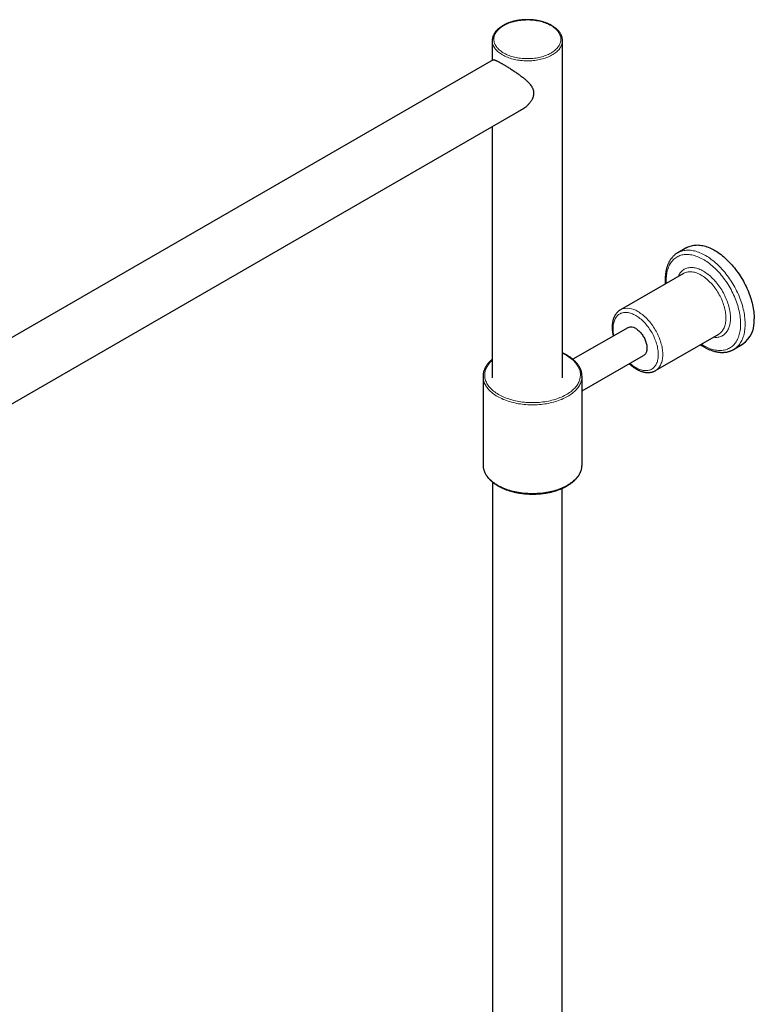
# Model space of a CAD drawing. Header units: millimetres. Extents: x 8 to 2418, y 12 to 2371.
# Tile 36 of 38: x 2122 to 2353, y 962 to 1271. Entities that reach past the tile are written whole.
import ezdxf

# ---------------------------------------------------------------- set-up
doc = ezdxf.new("R2010")
doc.units = ezdxf.units.MM

msp = doc.modelspace()

# ---------------------------------------------------------------- linework, layer by layer
at = {"color": 7, "linetype": 'Continuous', "lineweight": 30}
for p, q in [((2270.43, 1264.17), (2270.43, 1258.01)), ((2270.43, 1264.16), (2270.43, 1264.17)), ((2292.43, 1158.43), (2292.43, 1264.17)), ((2270.75, 1258.19), (2007.41, 1106.17)), ((2011.09, 1087.51), (2280.4, 1242.98)), ((2270.43, 1237.22), (2270.43, 1158.43)), ((2331.37, 1199.3), (2328.54, 1197.67)), ((2330.38, 1191.22), (2310.58, 1179.79)), ((2310.58, 1179.79), (2310.59, 1179.8)), ((2312.87, 1174.19), (2295.7, 1164.28)), ((2321.58, 1160.74), (2341.38, 1172.17)), ((2346.04, 1167.36), (2348.87, 1168.99)), ((2346.04, 1167.36), (2346.04, 1167.35)), ((2298.56, 1154.38), (2317.87, 1165.53)), ((2267.56, 1158.96), (2267.56, 1131.2)), ((2298.56, 1131.2), (2298.56, 1158.96)), ((2270.48, 1125.82), (2270.48, 382.71)), ((2292.38, 382.71), (2292.38, 1123.87))]:
    msp.add_line(p, q, dxfattribs=at)
at = {"color": 252, "linetype": 'Continuous', "lineweight": 0, "flags": 128}
for points in [[(2288.86, 1268.86), (2288.5, 1269.06), (2288.13, 1269.24), (2287.75, 1269.42), (2287.35, 1269.58), (2286.94, 1269.74), (2286.52, 1269.88), (2286.09, 1270.01), (2285.65, 1270.13), (2285.19, 1270.24), (2284.73, 1270.33), (2284.27, 1270.41), (2283.79, 1270.48), (2283.32, 1270.54), (2282.83, 1270.59), (2282.35, 1270.62), (2281.86, 1270.64), (2281.37, 1270.64), (2280.88, 1270.63), (2280.4, 1270.61), (2279.91, 1270.58), (2279.43, 1270.53), (2278.95, 1270.47), (2278.48, 1270.4), (2278.01, 1270.31), (2277.56, 1270.21), (2277.11, 1270.1), (2276.67, 1269.98), (2276.23, 1269.85), (2275.82, 1269.7), (2275.41, 1269.54), (2275.02, 1269.38), (2274.64, 1269.2), (2274.27, 1269.01), (2273.92, 1268.81), (2273.59, 1268.61), (2273.27, 1268.39), (2272.97, 1268.17), (2272.69, 1267.94), (2272.43, 1267.7), (2272.19, 1267.46), (2271.97, 1267.2), (2271.77, 1266.95), (2271.59, 1266.68), (2271.43, 1266.42), (2271.29, 1266.15), (2271.17, 1265.87), (2271.08, 1265.6), (2271.01, 1265.32), (2270.96, 1265.04), (2270.94, 1264.75), (2270.93, 1264.47), (2270.95, 1264.19), (2271, 1263.91), (2271.06, 1263.63), (2271.15, 1263.35), (2271.26, 1263.08), (2271.39, 1262.81), (2271.54, 1262.54), (2271.72, 1262.28), (2271.92, 1262.02), (2272.13, 1261.76), (2272.37, 1261.52), (2272.63, 1261.28), (2272.9, 1261.04), (2273.2, 1260.82), (2273.51, 1260.6), (2273.84, 1260.39), (2274.18, 1260.19), (2274.54, 1260), (2274.92, 1259.82), (2275.31, 1259.65), (2275.71, 1259.49), (2276.13, 1259.35), (2276.56, 1259.21), (2276.99, 1259.08), (2277.44, 1258.97), (2277.9, 1258.87), (2278.36, 1258.78), (2278.83, 1258.71), (2279.31, 1258.64), (2279.79, 1258.59), (2280.27, 1258.55), (2280.76, 1258.53), (2281.25, 1258.52), (2281.74, 1258.52), (2282.23, 1258.53), (2282.71, 1258.56), (2283.2, 1258.6), (2283.67, 1258.66), (2284.15, 1258.72), (2284.62, 1258.8), (2285.08, 1258.89), (2285.53, 1259), (2285.98, 1259.12), (2286.42, 1259.24), (2286.84, 1259.38), (2287.25, 1259.53), (2287.65, 1259.7), (2288.04, 1259.87), (2288.41, 1260.05), (2288.77, 1260.24), (2289.11, 1260.44), (2289.44, 1260.66), (2289.74, 1260.87), (2290.03, 1261.1), (2290.3, 1261.34), (2290.56, 1261.58), (2290.79, 1261.83), (2291, 1262.08), (2291.19, 1262.34), (2291.36, 1262.61), (2291.51, 1262.87), (2291.63, 1263.15), (2291.74, 1263.42), (2291.82, 1263.7), (2291.88, 1263.98), (2291.92, 1264.26), (2291.93, 1264.54), (2291.92, 1264.83), (2291.89, 1265.11), (2291.84, 1265.39), (2291.76, 1265.67), (2291.66, 1265.94), (2291.54, 1266.22), (2291.4, 1266.49), (2291.23, 1266.75), (2291.05, 1267.01), (2290.84, 1267.27), (2290.62, 1267.52), (2290.37, 1267.76), (2290.1, 1268), (2289.82, 1268.23), (2289.51, 1268.45), (2289.19, 1268.66), (2288.86, 1268.86)], [(2292.43, 1264.17), (2292.43, 1263.95), (2292.4, 1263.66), (2292.35, 1263.38), (2292.27, 1263.09), (2292.18, 1262.81), (2292.06, 1262.53), (2291.92, 1262.25), (2291.75, 1261.98), (2291.57, 1261.71), (2291.37, 1261.44), (2291.14, 1261.18), (2290.9, 1260.93), (2290.63, 1260.69), (2290.35, 1260.45), (2290.04, 1260.22), (2289.72, 1260), (2289.39, 1259.78), (2289.03, 1259.58), (2288.66, 1259.38), (2288.28, 1259.2), (2287.88, 1259.02), (2287.46, 1258.86), (2287.04, 1258.71), (2286.6, 1258.57), (2286.16, 1258.44), (2285.7, 1258.32), (2285.23, 1258.21), (2284.76, 1258.12), (2284.28, 1258.04), (2283.79, 1257.97), (2283.3, 1257.91), (2282.81, 1257.87), (2282.31, 1257.84), (2281.81, 1257.82), (2281.31, 1257.82), (2280.81, 1257.83), (2280.31, 1257.85), (2279.81, 1257.89), (2279.32, 1257.94), (2278.83, 1258), (2278.34, 1258.08), (2277.87, 1258.16), (2277.4, 1258.26), (2276.94, 1258.37), (2276.48, 1258.5), (2276.04, 1258.64), (2275.61, 1258.78), (2275.19, 1258.94), (2274.79, 1259.11), (2274.39, 1259.29), (2274.02, 1259.48), (2273.65, 1259.68), (2273.31, 1259.89), (2272.98, 1260.11), (2272.67, 1260.33), (2272.37, 1260.57), (2272.1, 1260.81), (2271.84, 1261.06), (2271.61, 1261.31), (2271.39, 1261.57), (2271.2, 1261.84), (2271.03, 1262.11), (2270.87, 1262.39), (2270.74, 1262.67), (2270.64, 1262.95), (2270.55, 1263.23), (2270.49, 1263.52), (2270.45, 1263.81), (2270.43, 1264.1), (2270.43, 1264.16)], [(2328.55, 1197.67), (2328.78, 1197.8), (2329.11, 1197.96), (2329.45, 1198.09), (2329.8, 1198.21), (2330.17, 1198.31), (2330.54, 1198.38), (2330.91, 1198.44), (2331.3, 1198.47), (2331.7, 1198.49), (2332.1, 1198.48), (2332.51, 1198.45), (2332.92, 1198.4), (2333.34, 1198.33), (2333.77, 1198.24), (2334.2, 1198.13), (2334.63, 1198), (2335.07, 1197.85), (2335.51, 1197.68), (2335.96, 1197.49), (2336.4, 1197.28), (2336.85, 1197.05), (2337.29, 1196.8), (2337.74, 1196.53), (2338.19, 1196.25), (2338.63, 1195.94), (2339.07, 1195.62), (2339.52, 1195.29), (2339.95, 1194.93), (2340.39, 1194.56), (2340.82, 1194.17), (2341.24, 1193.77), (2341.67, 1193.35), (2342.08, 1192.92), (2342.49, 1192.48), (2342.89, 1192.02), (2343.29, 1191.55), (2343.67, 1191.07), (2344.05, 1190.58), (2344.42, 1190.08), (2344.78, 1189.56), (2345.13, 1189.04), (2345.47, 1188.51), (2345.8, 1187.97), (2346.12, 1187.43), (2346.43, 1186.87), (2346.72, 1186.32), (2347.01, 1185.75), (2347.28, 1185.19), (2347.54, 1184.62), (2347.78, 1184.04), (2348.01, 1183.47), (2348.23, 1182.89), (2348.43, 1182.32), (2348.62, 1181.74), (2348.79, 1181.16), (2348.95, 1180.59), (2349.09, 1180.02), (2349.22, 1179.45), (2349.33, 1178.89), (2349.42, 1178.33), (2349.5, 1177.77), (2349.57, 1177.23), (2349.62, 1176.68), (2349.65, 1176.15), (2349.67, 1175.63), (2349.67, 1175.11), (2349.65, 1174.6), (2349.62, 1174.11), (2349.57, 1173.62), (2349.5, 1173.15), (2349.42, 1172.69), (2349.33, 1172.24), (2349.22, 1171.8), (2349.09, 1171.38), (2348.95, 1170.98), (2348.79, 1170.59), (2348.62, 1170.21), (2348.43, 1169.85), (2348.23, 1169.51), (2348.01, 1169.18), (2347.78, 1168.87), (2347.54, 1168.58), (2347.28, 1168.31), (2347.01, 1168.05), (2346.72, 1167.82), (2346.43, 1167.6), (2346.12, 1167.4), (2346.04, 1167.36)], [(2336.59, 1168.63), (2337.02, 1168.39), (2337.45, 1168.17), (2337.88, 1167.96), (2338.32, 1167.78), (2338.74, 1167.62), (2339.17, 1167.47), (2339.59, 1167.35), (2340.01, 1167.25), (2340.42, 1167.17), (2340.82, 1167.1), (2341.23, 1167.06), (2341.62, 1167.04), (2342.01, 1167.04), (2342.39, 1167.06), (2342.76, 1167.11), (2343.12, 1167.17), (2343.48, 1167.25), (2343.82, 1167.36), (2344.16, 1167.48), (2344.48, 1167.63), (2344.8, 1167.79), (2345.1, 1167.98), (2345.39, 1168.18), (2345.67, 1168.4), (2345.94, 1168.65), (2346.19, 1168.91), (2346.43, 1169.19), (2346.65, 1169.48), (2346.87, 1169.8), (2347.06, 1170.13), (2347.25, 1170.48), (2347.42, 1170.84), (2347.57, 1171.22), (2347.71, 1171.61), (2347.83, 1172.02), (2347.94, 1172.45), (2348.03, 1172.88), (2348.11, 1173.33), (2348.17, 1173.79), (2348.21, 1174.27), (2348.24, 1174.75), (2348.25, 1175.24), (2348.25, 1175.75), (2348.23, 1176.26), (2348.19, 1176.78), (2348.14, 1177.31), (2348.07, 1177.84), (2347.99, 1178.38), (2347.89, 1178.92), (2347.77, 1179.47), (2347.64, 1180.03), (2347.5, 1180.58), (2347.33, 1181.14), (2347.16, 1181.7), (2346.97, 1182.26), (2346.76, 1182.82), (2346.54, 1183.38), (2346.31, 1183.94), (2346.06, 1184.49), (2345.8, 1185.04), (2345.53, 1185.59), (2345.25, 1186.13), (2344.95, 1186.67), (2344.64, 1187.2), (2344.32, 1187.72), (2343.99, 1188.24), (2343.65, 1188.74), (2343.3, 1189.24), (2342.94, 1189.73), (2342.58, 1190.21), (2342.2, 1190.67), (2341.82, 1191.13), (2341.42, 1191.57), (2341.03, 1192), (2340.62, 1192.41), (2340.21, 1192.82), (2339.8, 1193.2), (2339.38, 1193.57), (2338.96, 1193.93), (2338.53, 1194.27), (2338.1, 1194.59), (2337.67, 1194.89), (2337.24, 1195.18), (2336.8, 1195.45), (2336.37, 1195.7), (2335.94, 1195.93), (2335.5, 1196.14), (2335.07, 1196.34), (2334.64, 1196.51), (2334.22, 1196.66), (2333.79, 1196.8), (2333.38, 1196.91), (2332.96, 1197), (2332.55, 1197.07), (2332.15, 1197.13), (2331.75, 1197.16), (2331.36, 1197.17), (2330.97, 1197.15), (2330.6, 1197.12), (2330.23, 1197.07), (2329.87, 1197), (2329.52, 1196.9), (2329.18, 1196.79), (2328.85, 1196.65), (2328.53, 1196.5), (2328.22, 1196.32), (2327.93, 1196.13), (2327.64, 1195.92), (2327.37, 1195.68), (2327.11, 1195.43), (2326.86, 1195.16), (2326.63, 1194.87), (2326.41, 1194.57), (2326.21, 1194.25), (2326.01, 1193.91), (2325.84, 1193.55), (2325.68, 1193.18), (2325.53, 1192.79), (2325.4, 1192.39), (2325.28, 1191.97), (2325.18, 1191.54), (2325.1, 1191.1), (2325.03, 1190.65), (2324.98, 1190.18), (2324.94, 1189.7), (2324.92, 1189.21), (2324.92, 1188.71), (2324.93, 1188.2), (2324.94, 1188.08)], [(2328.69, 1190.24), (2328.75, 1190.38), (2328.9, 1190.68), (2329.06, 1190.97), (2329.24, 1191.24), (2329.43, 1191.5), (2329.64, 1191.74), (2329.85, 1191.95), (2330.09, 1192.15), (2330.33, 1192.33), (2330.59, 1192.5), (2330.85, 1192.64), (2331.13, 1192.76), (2331.42, 1192.86), (2331.72, 1192.94), (2332.03, 1193), (2332.34, 1193.04), (2332.67, 1193.06), (2333, 1193.05), (2333.34, 1193.03), (2333.68, 1192.99), (2334.03, 1192.92), (2334.39, 1192.84), (2334.75, 1192.73), (2335.11, 1192.6), (2335.48, 1192.46), (2335.85, 1192.29), (2336.22, 1192.11), (2336.59, 1191.9), (2336.96, 1191.68), (2337.33, 1191.44), (2337.69, 1191.18), (2338.06, 1190.9), (2338.42, 1190.61), (2338.78, 1190.3), (2339.14, 1189.97), (2339.49, 1189.63), (2339.83, 1189.28), (2340.17, 1188.91), (2340.5, 1188.53), (2340.83, 1188.14), (2341.15, 1187.73), (2341.45, 1187.32), (2341.75, 1186.89), (2342.04, 1186.46), (2342.32, 1186.02), (2342.59, 1185.57), (2342.84, 1185.11), (2343.09, 1184.65), (2343.32, 1184.18), (2343.54, 1183.71), (2343.74, 1183.24), (2343.93, 1182.76), (2344.11, 1182.28), (2344.28, 1181.8), (2344.43, 1181.33), (2344.56, 1180.85), (2344.68, 1180.38), (2344.78, 1179.91), (2344.87, 1179.44), (2344.94, 1178.98), (2345, 1178.53), (2345.04, 1178.08), (2345.06, 1177.64), (2345.07, 1177.2), (2345.06, 1176.78), (2345.04, 1176.37), (2345, 1175.97), (2344.94, 1175.58), (2344.87, 1175.2), (2344.78, 1174.84), (2344.68, 1174.48), (2344.56, 1174.15), (2344.43, 1173.83), (2344.28, 1173.52), (2344.11, 1173.23), (2343.93, 1172.96), (2343.74, 1172.71), (2343.54, 1172.47), (2343.32, 1172.25), (2343.09, 1172.05), (2342.84, 1171.87), (2342.59, 1171.71), (2342.32, 1171.57), (2342.04, 1171.45), (2341.75, 1171.35), (2341.45, 1171.27), (2341.15, 1171.21), (2340.83, 1171.17), (2340.5, 1171.15), (2340.17, 1171.15), (2339.83, 1171.18), (2339.69, 1171.19)], [(2341.38, 1172.17), (2341.56, 1172.28), (2341.8, 1172.45), (2342.02, 1172.64), (2342.23, 1172.85), (2342.43, 1173.07), (2342.62, 1173.31), (2342.79, 1173.58), (2342.94, 1173.85), (2343.08, 1174.15), (2343.21, 1174.46), (2343.32, 1174.78), (2343.41, 1175.12), (2343.49, 1175.47), (2343.56, 1175.84), (2343.61, 1176.21), (2343.64, 1176.6), (2343.66, 1177), (2343.66, 1177.41), (2343.64, 1177.83), (2343.61, 1178.25), (2343.56, 1178.69), (2343.49, 1179.13), (2343.41, 1179.57), (2343.32, 1180.02), (2343.21, 1180.47), (2343.08, 1180.93), (2342.94, 1181.38), (2342.79, 1181.84), (2342.62, 1182.3), (2342.43, 1182.75), (2342.23, 1183.21), (2342.02, 1183.66), (2341.8, 1184.1), (2341.56, 1184.54), (2341.32, 1184.98), (2341.06, 1185.41), (2340.79, 1185.83), (2340.51, 1186.24), (2340.22, 1186.64), (2339.92, 1187.04), (2339.61, 1187.42), (2339.3, 1187.79), (2338.98, 1188.14), (2338.65, 1188.49), (2338.32, 1188.82), (2337.98, 1189.13), (2337.63, 1189.43), (2337.29, 1189.71), (2336.94, 1189.98), (2336.59, 1190.23), (2336.23, 1190.46), (2335.88, 1190.68), (2335.53, 1190.87), (2335.17, 1191.05), (2334.82, 1191.2), (2334.47, 1191.34), (2334.12, 1191.46), (2333.78, 1191.55), (2333.44, 1191.63), (2333.11, 1191.69), (2332.78, 1191.72), (2332.46, 1191.74), (2332.14, 1191.73), (2331.84, 1191.7), (2331.54, 1191.65), (2331.25, 1191.58), (2330.97, 1191.5), (2330.7, 1191.39), (2330.44, 1191.26), (2330.38, 1191.22)], [(2315.37, 1178.02), (2315.04, 1178.21), (2314.7, 1178.37), (2314.37, 1178.52), (2314.03, 1178.65), (2313.71, 1178.75), (2313.38, 1178.84), (2313.06, 1178.91), (2312.75, 1178.95), (2312.44, 1178.98), (2312.13, 1178.98), (2311.84, 1178.97), (2311.55, 1178.93), (2311.27, 1178.88), (2311, 1178.8), (2310.74, 1178.7), (2310.49, 1178.58), (2310.26, 1178.45), (2310.03, 1178.29), (2309.81, 1178.11), (2309.61, 1177.92), (2309.42, 1177.71), (2309.25, 1177.47), (2309.09, 1177.23), (2308.94, 1176.96), (2308.81, 1176.68), (2308.69, 1176.38), (2308.59, 1176.07), (2308.5, 1175.75), (2308.43, 1175.41), (2308.37, 1175.06), (2308.33, 1174.7), (2308.31, 1174.32), (2308.3, 1173.94), (2308.31, 1173.55), (2308.33, 1173.14), (2308.37, 1172.74), (2308.43, 1172.32), (2308.5, 1171.9), (2308.54, 1171.69)], [(2316.08, 1179.25), (2316.43, 1179.03), (2316.79, 1178.8), (2317.14, 1178.55), (2317.49, 1178.28), (2317.84, 1178), (2318.18, 1177.7), (2318.52, 1177.39), (2318.85, 1177.06), (2319.18, 1176.71), (2319.5, 1176.36), (2319.81, 1175.99), (2320.12, 1175.61), (2320.42, 1175.21), (2320.71, 1174.81), (2320.99, 1174.4), (2321.26, 1173.98), (2321.52, 1173.55), (2321.76, 1173.11), (2322, 1172.67), (2322.22, 1172.23), (2322.43, 1171.78), (2322.63, 1171.32), (2322.82, 1170.87), (2322.99, 1170.41), (2323.14, 1169.95), (2323.28, 1169.5), (2323.41, 1169.04), (2323.52, 1168.59), (2323.62, 1168.14), (2323.7, 1167.7), (2323.76, 1167.26), (2323.81, 1166.82), (2323.84, 1166.4), (2323.86, 1165.98), (2323.86, 1165.57), (2323.84, 1165.17), (2323.81, 1164.78), (2323.76, 1164.41), (2323.7, 1164.04), (2323.62, 1163.69), (2323.52, 1163.35), (2323.41, 1163.03), (2323.28, 1162.72), (2323.14, 1162.42), (2322.99, 1162.15), (2322.82, 1161.89), (2322.63, 1161.64), (2322.43, 1161.42), (2322.22, 1161.21), (2322, 1161.02), (2321.76, 1160.85), (2321.58, 1160.74)], [(2313.54, 1163.03), (2313.71, 1162.88), (2314.03, 1162.61), (2314.37, 1162.36), (2314.7, 1162.12), (2315.04, 1161.89), (2315.37, 1161.69), (2315.71, 1161.51), (2316.05, 1161.34), (2316.38, 1161.19), (2316.71, 1161.07), (2317.04, 1160.96), (2317.37, 1160.87), (2317.69, 1160.81), (2318, 1160.76), (2318.31, 1160.73), (2318.61, 1160.73), (2318.91, 1160.74), (2319.2, 1160.78), (2319.47, 1160.84), (2319.74, 1160.91), (2320, 1161.01), (2320.25, 1161.13), (2320.49, 1161.27), (2320.72, 1161.42), (2320.93, 1161.6), (2321.13, 1161.8), (2321.32, 1162.01), (2321.5, 1162.24), (2321.66, 1162.49), (2321.81, 1162.75), (2321.94, 1163.03), (2322.06, 1163.33), (2322.16, 1163.64), (2322.24, 1163.96), (2322.32, 1164.3), (2322.37, 1164.65), (2322.41, 1165.02), (2322.44, 1165.39), (2322.44, 1165.77), (2322.44, 1166.17), (2322.41, 1166.57), (2322.37, 1166.98), (2322.32, 1167.39), (2322.24, 1167.81), (2322.16, 1168.24), (2322.06, 1168.67), (2321.94, 1169.1), (2321.81, 1169.54), (2321.66, 1169.97), (2321.5, 1170.4), (2321.32, 1170.84), (2321.13, 1171.27), (2320.93, 1171.7), (2320.72, 1172.12), (2320.49, 1172.54), (2320.25, 1172.95), (2320, 1173.35), (2319.74, 1173.75), (2319.47, 1174.14), (2319.2, 1174.52), (2318.91, 1174.89), (2318.61, 1175.24), (2318.31, 1175.59), (2318, 1175.92), (2317.69, 1176.24), (2317.37, 1176.54), (2317.04, 1176.83), (2316.71, 1177.1), (2316.38, 1177.36), (2316.05, 1177.6), (2315.71, 1177.82), (2315.37, 1178.02)], [(2335.94, 1169.03), (2336.15, 1168.89), (2336.59, 1168.63)], [(2270.43, 1164.04), (2270.28, 1163.9), (2269.98, 1163.61), (2269.71, 1163.31), (2269.45, 1163.01), (2269.21, 1162.7), (2269, 1162.39), (2268.81, 1162.07), (2268.63, 1161.74), (2268.48, 1161.42), (2268.36, 1161.09), (2268.25, 1160.76), (2268.17, 1160.42), (2268.11, 1160.08), (2268.07, 1159.75), (2268.06, 1159.41), (2268.07, 1159.07), (2268.1, 1158.73), (2268.15, 1158.4), (2268.23, 1158.06), (2268.33, 1157.73), (2268.45, 1157.4), (2268.59, 1157.07), (2268.76, 1156.75), (2268.95, 1156.43), (2269.16, 1156.11), (2269.39, 1155.8), (2269.64, 1155.5), (2269.91, 1155.2), (2270.2, 1154.9), (2270.52, 1154.62), (2270.85, 1154.34), (2271.2, 1154.07), (2271.56, 1153.8), (2271.95, 1153.55), (2272.35, 1153.3), (2272.77, 1153.07), (2273.2, 1152.84), (2273.65, 1152.62), (2274.11, 1152.42), (2274.59, 1152.22), (2275.08, 1152.04), (2275.58, 1151.86), (2276.09, 1151.7), (2276.62, 1151.55), (2277.15, 1151.41), (2277.69, 1151.28), (2278.24, 1151.17), (2278.8, 1151.06), (2279.36, 1150.97), (2279.93, 1150.9), (2280.51, 1150.83), (2281.09, 1150.78), (2281.67, 1150.74), (2282.25, 1150.72), (2282.84, 1150.71), (2283.42, 1150.71), (2284.01, 1150.73), (2284.59, 1150.75), (2285.17, 1150.79), (2285.75, 1150.85), (2286.32, 1150.92), (2286.89, 1151), (2287.46, 1151.09), (2288.01, 1151.19), (2288.56, 1151.31), (2289.1, 1151.44), (2289.63, 1151.58), (2290.15, 1151.74), (2290.66, 1151.9), (2291.16, 1152.08), (2291.65, 1152.27), (2292.12, 1152.47), (2292.58, 1152.68), (2293.03, 1152.9), (2293.46, 1153.13), (2293.87, 1153.36), (2294.27, 1153.61), (2294.65, 1153.87), (2295.01, 1154.13), (2295.35, 1154.41), (2295.68, 1154.69), (2295.99, 1154.98), (2296.27, 1155.27), (2296.54, 1155.57), (2296.79, 1155.88), (2297.01, 1156.19), (2297.22, 1156.51), (2297.4, 1156.83), (2297.56, 1157.15), (2297.7, 1157.48), (2297.81, 1157.81), (2297.91, 1158.15), (2297.98, 1158.48), (2298.03, 1158.82), (2298.05, 1159.16), (2298.06, 1159.49), (2298.04, 1159.83), (2297.99, 1160.17), (2297.93, 1160.5), (2297.84, 1160.84), (2297.73, 1161.17), (2297.6, 1161.5), (2297.44, 1161.83), (2297.26, 1162.15), (2297.07, 1162.47), (2296.85, 1162.78), (2296.6, 1163.09), (2296.34, 1163.39), (2296.06, 1163.68), (2295.76, 1163.97), (2295.44, 1164.26), (2295.1, 1164.53), (2294.74, 1164.8), (2294.36, 1165.06), (2293.97, 1165.31), (2293.56, 1165.55), (2293.14, 1165.78), (2292.69, 1166), (2292.43, 1166.13)], [(2298.55, 1158.68), (2298.53, 1158.44), (2298.49, 1158.1), (2298.42, 1157.76), (2298.33, 1157.42), (2298.22, 1157.09), (2298.08, 1156.75), (2297.92, 1156.42), (2297.74, 1156.1), (2297.54, 1155.77), (2297.32, 1155.46), (2297.08, 1155.14), (2296.81, 1154.84), (2296.53, 1154.53), (2296.23, 1154.24), (2295.9, 1153.95), (2295.56, 1153.67), (2295.2, 1153.4), (2294.83, 1153.13), (2294.43, 1152.88), (2294.02, 1152.63), (2293.59, 1152.39), (2293.15, 1152.17), (2292.69, 1151.95), (2292.22, 1151.74), (2291.73, 1151.54), (2291.23, 1151.36), (2290.72, 1151.18), (2290.2, 1151.02), (2289.67, 1150.87), (2289.13, 1150.73), (2288.58, 1150.6), (2288.02, 1150.48), (2287.45, 1150.38), (2286.88, 1150.29), (2286.3, 1150.21), (2285.72, 1150.14), (2285.13, 1150.09), (2284.54, 1150.05), (2283.95, 1150.03), (2283.36, 1150.01), (2282.76, 1150.01), (2282.17, 1150.03), (2281.58, 1150.05), (2280.99, 1150.09), (2280.4, 1150.14), (2279.82, 1150.21), (2279.24, 1150.29), (2278.67, 1150.38), (2278.1, 1150.48), (2277.54, 1150.6), (2276.99, 1150.73), (2276.45, 1150.87), (2275.92, 1151.02), (2275.39, 1151.18), (2274.88, 1151.36), (2274.39, 1151.54), (2273.9, 1151.74), (2273.43, 1151.95), (2272.97, 1152.17), (2272.53, 1152.39), (2272.1, 1152.63), (2271.69, 1152.88), (2271.29, 1153.13), (2270.91, 1153.4), (2270.55, 1153.67), (2270.21, 1153.95), (2269.89, 1154.24), (2269.59, 1154.53), (2269.3, 1154.84), (2269.04, 1155.14), (2268.8, 1155.46), (2268.57, 1155.77), (2268.37, 1156.1), (2268.19, 1156.42), (2268.04, 1156.75), (2267.9, 1157.09), (2267.79, 1157.42), (2267.7, 1157.76), (2267.63, 1158.1), (2267.58, 1158.44), (2267.56, 1158.7)], [(2267.57, 1130.93), (2267.58, 1130.68), (2267.63, 1130.34), (2267.7, 1130), (2267.79, 1129.66), (2267.9, 1129.32), (2268.04, 1128.99), (2268.19, 1128.66), (2268.37, 1128.33), (2268.57, 1128.01), (2268.8, 1127.69), (2269.04, 1127.38), (2269.3, 1127.07), (2269.59, 1126.77), (2269.89, 1126.48), (2270.21, 1126.19), (2270.55, 1125.91), (2270.91, 1125.64), (2271.29, 1125.37), (2271.69, 1125.12), (2272.1, 1124.87), (2272.53, 1124.63), (2272.97, 1124.4), (2273.43, 1124.19), (2273.9, 1123.98), (2274.39, 1123.78), (2274.88, 1123.59), (2275.39, 1123.42), (2275.92, 1123.26), (2276.45, 1123.1), (2276.99, 1122.96), (2277.54, 1122.83), (2278.1, 1122.72), (2278.67, 1122.62), (2279.24, 1122.52), (2279.82, 1122.45), (2280.4, 1122.38), (2280.99, 1122.33), (2281.58, 1122.29), (2282.17, 1122.26), (2282.76, 1122.25), (2283.36, 1122.25), (2283.95, 1122.26), (2284.54, 1122.29), (2285.13, 1122.33), (2285.72, 1122.38), (2286.3, 1122.45), (2286.88, 1122.52), (2287.45, 1122.62), (2288.02, 1122.72), (2288.58, 1122.83), (2289.13, 1122.96), (2289.67, 1123.1), (2290.2, 1123.26), (2290.72, 1123.42), (2291.23, 1123.59), (2291.73, 1123.78), (2292.22, 1123.98), (2292.69, 1124.19), (2293.15, 1124.4), (2293.59, 1124.63), (2294.02, 1124.87), (2294.43, 1125.12), (2294.83, 1125.37), (2295.2, 1125.64), (2295.56, 1125.91), (2295.9, 1126.19), (2296.23, 1126.48), (2296.53, 1126.77), (2296.81, 1127.07), (2297.08, 1127.38), (2297.32, 1127.69), (2297.54, 1128.01), (2297.74, 1128.33), (2297.92, 1128.66), (2298.08, 1128.99), (2298.22, 1129.32), (2298.33, 1129.66), (2298.42, 1130), (2298.49, 1130.34), (2298.53, 1130.68), (2298.55, 1130.91)]]:
    msp.add_lwpolyline(points, dxfattribs=at)
at = {"color": 7, "linetype": 'Continuous', "lineweight": 30, "flags": 128}
for points in [[(2331.37, 1199.3), (2331.45, 1199.34), (2331.78, 1199.51), (2332.11, 1199.66), (2332.46, 1199.79), (2332.81, 1199.89), (2333.18, 1199.98), (2333.55, 1200.05), (2333.93, 1200.09), (2334.33, 1200.11), (2334.72, 1200.12), (2335.13, 1200.1), (2335.54, 1200.06), (2335.96, 1200), (2336.38, 1199.92), (2336.81, 1199.82), (2337.24, 1199.7), (2337.68, 1199.56), (2338.12, 1199.4), (2338.56, 1199.22), (2339.01, 1199.02), (2339.45, 1198.8), (2339.9, 1198.56), (2340.35, 1198.3), (2340.79, 1198.03), (2341.24, 1197.73), (2341.68, 1197.42), (2342.12, 1197.09), (2342.56, 1196.74), (2343, 1196.38), (2343.43, 1196), (2343.86, 1195.61), (2344.28, 1195.2), (2344.7, 1194.77), (2345.11, 1194.34), (2345.52, 1193.89), (2345.92, 1193.42), (2346.31, 1192.95), (2346.69, 1192.46), (2347.07, 1191.96), (2347.43, 1191.45), (2347.79, 1190.94), (2348.13, 1190.41), (2348.47, 1189.88), (2348.79, 1189.33), (2349.11, 1188.78), (2349.41, 1188.23), (2349.7, 1187.67), (2349.97, 1187.1), (2350.24, 1186.54), (2350.49, 1185.96), (2350.72, 1185.39), (2350.95, 1184.81), (2351.16, 1184.24), (2351.35, 1183.66), (2351.53, 1183.08), (2351.7, 1182.51), (2351.85, 1181.94), (2351.98, 1181.37), (2352.1, 1180.8), (2352.21, 1180.24), (2352.3, 1179.68), (2352.37, 1179.13), (2352.42, 1178.59), (2352.46, 1178.05), (2352.49, 1177.52), (2352.5, 1177)], [(2315.37, 1173.94), (2315.61, 1173.79), (2315.85, 1173.63), (2316.08, 1173.44), (2316.32, 1173.25), (2316.54, 1173.03), (2316.77, 1172.8), (2316.98, 1172.56), (2317.19, 1172.31), (2317.39, 1172.04), (2317.58, 1171.77), (2317.77, 1171.48), (2317.94, 1171.19), (2318.09, 1170.89), (2318.24, 1170.59), (2318.37, 1170.28), (2318.49, 1169.98), (2318.6, 1169.67), (2318.69, 1169.36), (2318.76, 1169.06), (2318.82, 1168.75), (2318.87, 1168.46), (2318.9, 1168.17), (2318.91, 1167.88), (2318.9, 1167.61), (2318.88, 1167.35), (2318.85, 1167.1), (2318.8, 1166.86), (2318.73, 1166.63), (2318.65, 1166.42), (2318.55, 1166.23), (2318.43, 1166.05), (2318.31, 1165.89), (2318.17, 1165.74), (2318.02, 1165.62), (2317.87, 1165.53)], [(2267.56, 1131.2), (2267.56, 1131.03), (2267.57, 1130.93)], [(2298.55, 1130.91), (2298.56, 1131.03), (2298.56, 1131.2)]]:
    msp.add_lwpolyline(points, dxfattribs=at)
at = {"color": 252, "linetype": 'Continuous', "lineweight": 0}
msp.add_arc((2312.86, 1174.78), 5.51, 54.2079, 114.3457, dxfattribs=at)
at = {"color": 7, "linetype": 'Continuous', "lineweight": 30}
for centre, radius, start, end in [((2343.74, 1176.13), 8.8, 305.6659, 5.6463), ((2313.91, 1171.91), 2.5, 54.205, 114.4846), ((2272.73, 1158.96), 5.17, 177.0422, 182.8869), ((2293.39, 1158.96), 5.17, 356.9513, 2.9476)]:
    msp.add_arc(centre, radius, start, end, dxfattribs=at)
for points, knots in [([(2289.11, 1268.89), (2289.05, 1268.92), (2288.87, 1269.02), (2288.57, 1269.18), (2288.2, 1269.36), (2287.82, 1269.53), (2287.43, 1269.69), (2287.02, 1269.83), (2286.61, 1269.97), (2286.19, 1270.1), (2285.75, 1270.21), (2285.31, 1270.32), (2284.87, 1270.41), (2284.41, 1270.49), (2283.95, 1270.56), (2283.49, 1270.62), (2283.02, 1270.67), (2282.56, 1270.7), (2282.08, 1270.72), (2281.61, 1270.73), (2281.14, 1270.73), (2280.67, 1270.72), (2280.19, 1270.69), (2279.72, 1270.66), (2279.26, 1270.61), (2278.8, 1270.55), (2278.34, 1270.47), (2277.89, 1270.39), (2277.44, 1270.29), (2277, 1270.19), (2276.57, 1270.07), (2276.15, 1269.94), (2275.74, 1269.8), (2275.34, 1269.65), (2274.95, 1269.49), (2274.57, 1269.32), (2274.21, 1269.14), (2273.85, 1268.95), (2273.51, 1268.75), (2273.19, 1268.54), (2272.88, 1268.32), (2272.59, 1268.1), (2272.31, 1267.86), (2272.05, 1267.62), (2271.81, 1267.37), (2271.58, 1267.12), (2271.38, 1266.86), (2271.19, 1266.59), (2271.03, 1266.32), (2270.88, 1266.05), (2270.75, 1265.77), (2270.65, 1265.49), (2270.56, 1265.21), (2270.5, 1264.92), (2270.46, 1264.64), (2270.43, 1264.38), (2270.43, 1264.22), (2270.43, 1264.16)], [0, 0, 0, 0, 0.0098286, 0.0284094, 0.0469842, 0.0655526, 0.0841133, 0.1026655, 0.121209, 0.1397437, 0.15827, 0.1767883, 0.1952992, 0.2138035, 0.2323019, 0.2507952, 0.2692844, 0.2877703, 0.3062538, 0.3247359, 0.3432176, 0.3616996, 0.3801828, 0.3986679, 0.4171561, 0.4356481, 0.454145, 0.4726477, 0.491157, 0.5096739, 0.5281992, 0.5467336, 0.5652777, 0.583832, 0.6023968, 0.6209722, 0.6395577, 0.6581526, 0.6767553, 0.6953639, 0.7139748, 0.7325825, 0.751181, 0.7697631, 0.7883198, 0.806841, 0.8253155, 0.8437318, 0.8620785, 0.880346, 0.8985269, 0.9166179, 0.9346202, 0.9525398, 0.9703883, 0.9881816, 1, 1, 1, 1]), ([(2292.43, 1264.16), (2292.43, 1264.24), (2292.43, 1264.4), (2292.4, 1264.67), (2292.36, 1264.95), (2292.29, 1265.23), (2292.21, 1265.51), (2292.1, 1265.79), (2291.98, 1266.06), (2291.83, 1266.34), (2291.67, 1266.6), (2291.48, 1266.87), (2291.28, 1267.12), (2291.05, 1267.38), (2290.81, 1267.62), (2290.56, 1267.86), (2290.28, 1268.09), (2289.99, 1268.32), (2289.68, 1268.54), (2289.39, 1268.73), (2289.19, 1268.84), (2289.11, 1268.89)], [0, 0, 0, 0, 0.0399271, 0.092684, 0.1454694, 0.1983482, 0.2513778, 0.3046055, 0.358065, 0.4117755, 0.465742, 0.5199564, 0.5743998, 0.6290459, 0.6838639, 0.7388216, 0.7938875, 0.8490328, 0.9042322, 0.9594643, 1, 1, 1, 1]), ([(2270.48, 1258.03), (2270.49, 1258.05), (2270.51, 1258.09), (2270.55, 1258.13), (2270.62, 1258.17), (2270.7, 1258.19), (2270.8, 1258.19), (2270.93, 1258.17), (2271.08, 1258.14), (2271.26, 1258.08), (2271.46, 1258), (2271.68, 1257.91), (2271.91, 1257.8), (2272.17, 1257.67), (2272.44, 1257.53), (2272.71, 1257.39), (2273.02, 1257.22), (2273.33, 1257.05), (2273.57, 1256.91), (2273.65, 1256.86)], [0, 0, 0, 0, 0.03947, 0.094164, 0.154219, 0.215722, 0.277377, 0.341338, 0.405498, 0.470814, 0.536385, 0.597864, 0.659595, 0.718825, 0.778317, 0.836403, 0.877062, 0.958845, 1, 1, 1, 1]), ([(2273.65, 1256.86), (2273.81, 1256.77), (2274.11, 1256.6), (2274.61, 1256.3), (2275.12, 1255.99), (2275.65, 1255.66), (2276.18, 1255.32), (2276.71, 1254.98), (2277.25, 1254.62), (2277.77, 1254.27), (2278.27, 1253.92), (2278.74, 1253.59), (2279.2, 1253.25), (2279.65, 1252.91), (2280.1, 1252.56), (2280.52, 1252.22), (2280.92, 1251.87), (2281.29, 1251.53), (2281.65, 1251.18), (2282.01, 1250.8), (2282.36, 1250.38), (2282.66, 1249.97), (2282.88, 1249.61), (2283.04, 1249.3), (2283.21, 1248.92), (2283.32, 1248.54), (2283.39, 1248.16), (2283.41, 1247.85), (2283.41, 1247.52), (2283.37, 1247.17), (2283.31, 1246.83), (2283.21, 1246.49), (2283.08, 1246.14), (2282.91, 1245.79), (2282.72, 1245.43), (2282.49, 1245.07), (2282.23, 1244.72), (2281.87, 1244.28), (2281.38, 1243.77), (2280.82, 1243.28), (2280.29, 1242.89), (2279.82, 1242.58), (2279.34, 1242.31), (2279, 1242.14), (2278.83, 1242.07), (2278.81, 1242.06)], [0, 0, 0, 0, 0.026761, 0.05378, 0.081022, 0.108516, 0.13522, 0.162123, 0.189187, 0.216423, 0.240834, 0.265103, 0.289451, 0.313986, 0.33859, 0.36361, 0.386752, 0.409894, 0.433261, 0.456628, 0.484931, 0.513385, 0.532014, 0.549612, 0.567278, 0.596378, 0.611882, 0.627462, 0.644656, 0.66196, 0.680242, 0.697524, 0.71489, 0.734021, 0.753232, 0.773462, 0.794266, 0.815127, 0.853781, 0.892708, 0.919183, 0.946226, 0.973358, 0.997153, 1, 1, 1, 1]), ([(2328.55, 1197.67), (2328.46, 1197.62), (2328.27, 1197.5), (2327.98, 1197.31), (2327.69, 1197.09), (2327.41, 1196.85), (2327.15, 1196.59), (2326.89, 1196.32), (2326.65, 1196.03), (2326.42, 1195.73), (2326.2, 1195.41), (2325.99, 1195.07), (2325.8, 1194.72), (2325.62, 1194.35), (2325.46, 1193.97), (2325.31, 1193.58), (2325.17, 1193.17), (2325.05, 1192.75), (2324.95, 1192.32), (2324.86, 1191.88), (2324.78, 1191.42), (2324.72, 1190.96), (2324.67, 1190.49), (2324.64, 1190), (2324.63, 1189.51), (2324.63, 1189.01), (2324.64, 1188.5), (2324.66, 1188.14), (2324.68, 1187.95), (2324.68, 1187.93)], [0, 0, 0, 0, 0.0314926, 0.0687471, 0.106019, 0.143342, 0.1807477, 0.2182644, 0.2559157, 0.2937204, 0.3316914, 0.3698356, 0.4081544, 0.4466438, 0.485295, 0.5240956, 0.5630304, 0.6020828, 0.6412351, 0.6804699, 0.7197706, 0.759122, 0.7985101, 0.8379231, 0.8773506, 0.9167839, 0.9562142, 0.9956365, 1, 1, 1, 1]), ([(2310.59, 1179.8), (2310.58, 1179.79), (2310.49, 1179.74), (2310.31, 1179.63), (2310.07, 1179.45), (2309.84, 1179.26), (2309.63, 1179.05), (2309.42, 1178.83), (2309.23, 1178.59), (2309.05, 1178.33), (2308.88, 1178.06), (2308.73, 1177.77), (2308.59, 1177.47), (2308.46, 1177.16), (2308.35, 1176.83), (2308.26, 1176.49), (2308.18, 1176.13), (2308.11, 1175.77), (2308.06, 1175.39), (2308.03, 1175.01), (2308.01, 1174.62), (2308.01, 1174.21), (2308.02, 1173.81), (2308.05, 1173.39), (2308.09, 1172.97), (2308.15, 1172.55), (2308.22, 1172.12), (2308.29, 1171.79), (2308.33, 1171.61), (2308.34, 1171.57)], [0, 0, 0, 0, 0.003643, 0.041016, 0.078376, 0.115783, 0.153305, 0.191002, 0.228927, 0.267122, 0.305617, 0.344426, 0.383551, 0.422977, 0.462682, 0.502632, 0.542789, 0.583114, 0.623566, 0.664109, 0.704712, 0.745346, 0.785989, 0.826621, 0.867231, 0.907812, 0.948359, 0.988869, 1, 1, 1, 1]), ([(2335.68, 1168.88), (2335.69, 1168.86), (2335.85, 1168.75), (2336.16, 1168.56), (2336.51, 1168.34), (2336.72, 1168.21), (2336.79, 1168.17)], [0, 0, 0, 0, 0.043622, 0.429897, 0.816349, 1, 1, 1, 1]), ([(2336.79, 1168.17), (2336.87, 1168.13), (2337.09, 1168), (2337.46, 1167.81), (2337.89, 1167.59), (2338.33, 1167.39), (2338.76, 1167.21), (2339.2, 1167.05), (2339.63, 1166.91), (2340.06, 1166.78), (2340.48, 1166.68), (2340.91, 1166.59), (2341.33, 1166.53), (2341.74, 1166.48), (2342.15, 1166.45), (2342.55, 1166.45), (2342.95, 1166.46), (2343.34, 1166.49), (2343.72, 1166.54), (2344.1, 1166.61), (2344.46, 1166.7), (2344.82, 1166.8), (2345.17, 1166.93), (2345.5, 1167.07), (2345.79, 1167.21), (2345.97, 1167.31), (2346.03, 1167.35)], [0, 0, 0, 0, 0.023315, 0.067358, 0.111415, 0.155469, 0.199511, 0.243528, 0.287508, 0.331433, 0.375286, 0.419048, 0.462698, 0.506216, 0.549581, 0.592775, 0.635783, 0.678595, 0.721204, 0.763611, 0.805825, 0.84786, 0.889737, 0.931483, 0.973129, 1, 1, 1, 1]), ([(2270.43, 1164.29), (2270.35, 1164.23), (2270.17, 1164.07), (2269.89, 1163.82), (2269.6, 1163.53), (2269.33, 1163.24), (2269.07, 1162.93), (2268.84, 1162.63), (2268.62, 1162.32), (2268.42, 1162), (2268.25, 1161.68), (2268.09, 1161.36), (2267.95, 1161.03), (2267.83, 1160.7), (2267.74, 1160.37), (2267.66, 1160.04), (2267.61, 1159.7), (2267.58, 1159.44), (2267.57, 1159.28), (2267.57, 1159.24)], [0, 0, 0, 0, 0.044392, 0.107417, 0.170394, 0.233306, 0.296135, 0.358859, 0.42146, 0.483916, 0.546209, 0.608324, 0.670251, 0.731987, 0.793535, 0.854909, 0.916128, 0.977222, 1, 1, 1, 1]), ([(2298.55, 1159.24), (2298.55, 1159.31), (2298.54, 1159.49), (2298.5, 1159.78), (2298.44, 1160.11), (2298.36, 1160.44), (2298.26, 1160.77), (2298.14, 1161.09), (2298, 1161.42), (2297.84, 1161.74), (2297.66, 1162.06), (2297.46, 1162.37), (2297.24, 1162.68), (2297.01, 1162.98), (2296.75, 1163.28), (2296.47, 1163.57), (2296.18, 1163.86), (2295.87, 1164.14), (2295.54, 1164.41), (2295.2, 1164.68), (2294.84, 1164.93), (2294.47, 1165.18), (2294.08, 1165.42), (2293.67, 1165.66), (2293.25, 1165.88), (2292.84, 1166.08), (2292.56, 1166.21), (2292.43, 1166.27)], [0, 0, 0, 0, 0.023919, 0.063931, 0.103974, 0.144075, 0.184256, 0.224536, 0.264927, 0.305436, 0.346067, 0.386817, 0.427679, 0.468645, 0.509703, 0.55084, 0.592043, 0.6333, 0.674599, 0.71593, 0.757282, 0.798649, 0.840023, 0.881399, 0.922772, 0.964138, 1, 1, 1, 1]), ([(2313.34, 1162.91), (2313.43, 1162.83), (2313.63, 1162.65), (2313.94, 1162.38), (2314.27, 1162.11), (2314.61, 1161.86), (2314.96, 1161.62), (2315.3, 1161.4), (2315.65, 1161.19), (2316, 1161), (2316.35, 1160.83), (2316.71, 1160.67), (2317.06, 1160.54), (2317.41, 1160.42), (2317.76, 1160.32), (2318.1, 1160.25), (2318.45, 1160.19), (2318.79, 1160.15), (2319.12, 1160.13), (2319.45, 1160.14), (2319.77, 1160.16), (2320.08, 1160.2), (2320.39, 1160.26), (2320.68, 1160.34), (2320.97, 1160.44), (2321.24, 1160.56), (2321.45, 1160.66), (2321.55, 1160.72), (2321.58, 1160.74)], [0, 0, 0, 0, 0.032821, 0.073438, 0.1141, 0.154808, 0.195561, 0.236356, 0.277186, 0.318042, 0.358911, 0.399768, 0.440588, 0.481339, 0.521986, 0.562487, 0.602798, 0.642877, 0.682681, 0.72218, 0.761351, 0.800187, 0.838694, 0.876897, 0.914831, 0.952548, 0.990106, 1, 1, 1, 1]), ([(2267.57, 1130.92), (2267.57, 1130.81), (2267.59, 1130.6), (2267.63, 1130.27), (2267.7, 1129.94), (2267.79, 1129.61), (2267.89, 1129.28), (2268.02, 1128.95), (2268.17, 1128.63), (2268.33, 1128.31), (2268.52, 1127.99), (2268.73, 1127.68), (2268.95, 1127.37), (2269.2, 1127.07), (2269.46, 1126.78), (2269.74, 1126.48), (2270.04, 1126.2), (2270.35, 1125.92), (2270.69, 1125.65), (2271.04, 1125.39), (2271.4, 1125.14), (2271.78, 1124.89), (2272.18, 1124.65), (2272.59, 1124.42), (2273.01, 1124.2), (2273.44, 1123.99), (2273.89, 1123.79), (2274.35, 1123.6), (2274.83, 1123.42), (2275.31, 1123.25), (2275.8, 1123.09), (2276.3, 1122.94), (2276.81, 1122.8), (2277.33, 1122.68), (2277.86, 1122.56), (2278.39, 1122.46), (2278.93, 1122.36), (2279.48, 1122.28), (2280.03, 1122.21), (2280.58, 1122.15), (2281.13, 1122.11), (2281.69, 1122.07), (2282.25, 1122.05), (2282.81, 1122.04), (2283.38, 1122.04), (2283.94, 1122.05), (2284.5, 1122.07), (2285.06, 1122.11), (2285.61, 1122.16), (2286.16, 1122.22), (2286.71, 1122.29), (2287.26, 1122.37), (2287.79, 1122.47), (2288.33, 1122.58), (2288.85, 1122.69), (2289.37, 1122.82), (2289.88, 1122.96), (2290.38, 1123.11), (2290.87, 1123.27), (2291.35, 1123.44), (2291.82, 1123.63), (2292.28, 1123.82), (2292.73, 1124.02), (2293.17, 1124.23), (2293.59, 1124.45), (2293.99, 1124.68), (2294.39, 1124.92), (2294.77, 1125.17), (2295.13, 1125.43), (2295.48, 1125.69), (2295.81, 1125.96), (2296.12, 1126.24), (2296.42, 1126.53), (2296.7, 1126.82), (2296.96, 1127.12), (2297.2, 1127.42), (2297.43, 1127.73), (2297.63, 1128.05), (2297.81, 1128.37), (2297.98, 1128.69), (2298.12, 1129.01), (2298.25, 1129.34), (2298.35, 1129.67), (2298.43, 1130.01), (2298.49, 1130.34), (2298.53, 1130.64), (2298.54, 1130.82), (2298.55, 1130.89)], [0, 0, 0, 0, 0.010858, 0.022373, 0.0339, 0.045446, 0.057017, 0.068618, 0.080251, 0.09192, 0.103623, 0.115359, 0.127128, 0.138925, 0.150747, 0.162591, 0.174453, 0.186329, 0.198216, 0.210111, 0.222012, 0.233916, 0.245822, 0.257727, 0.269631, 0.281534, 0.293433, 0.30533, 0.317223, 0.329112, 0.340999, 0.352882, 0.364761, 0.376638, 0.388511, 0.400382, 0.412251, 0.424117, 0.435981, 0.447844, 0.459705, 0.471566, 0.483425, 0.495284, 0.507143, 0.519002, 0.530861, 0.542721, 0.554582, 0.566444, 0.578307, 0.590173, 0.60204, 0.61391, 0.625783, 0.637658, 0.649537, 0.66142, 0.673305, 0.685195, 0.697089, 0.708986, 0.720888, 0.732793, 0.744703, 0.756615, 0.76853, 0.780446, 0.792363, 0.804279, 0.816192, 0.828099, 0.839999, 0.851887, 0.863761, 0.875616, 0.887449, 0.899257, 0.911034, 0.922779, 0.934489, 0.946162, 0.9578, 0.969404, 0.980977, 0.992525, 1, 1, 1, 1])]:
    msp.add_open_spline(points, degree=3, knots=knots, dxfattribs=at)

doc.saveas('drawing.dxf')
